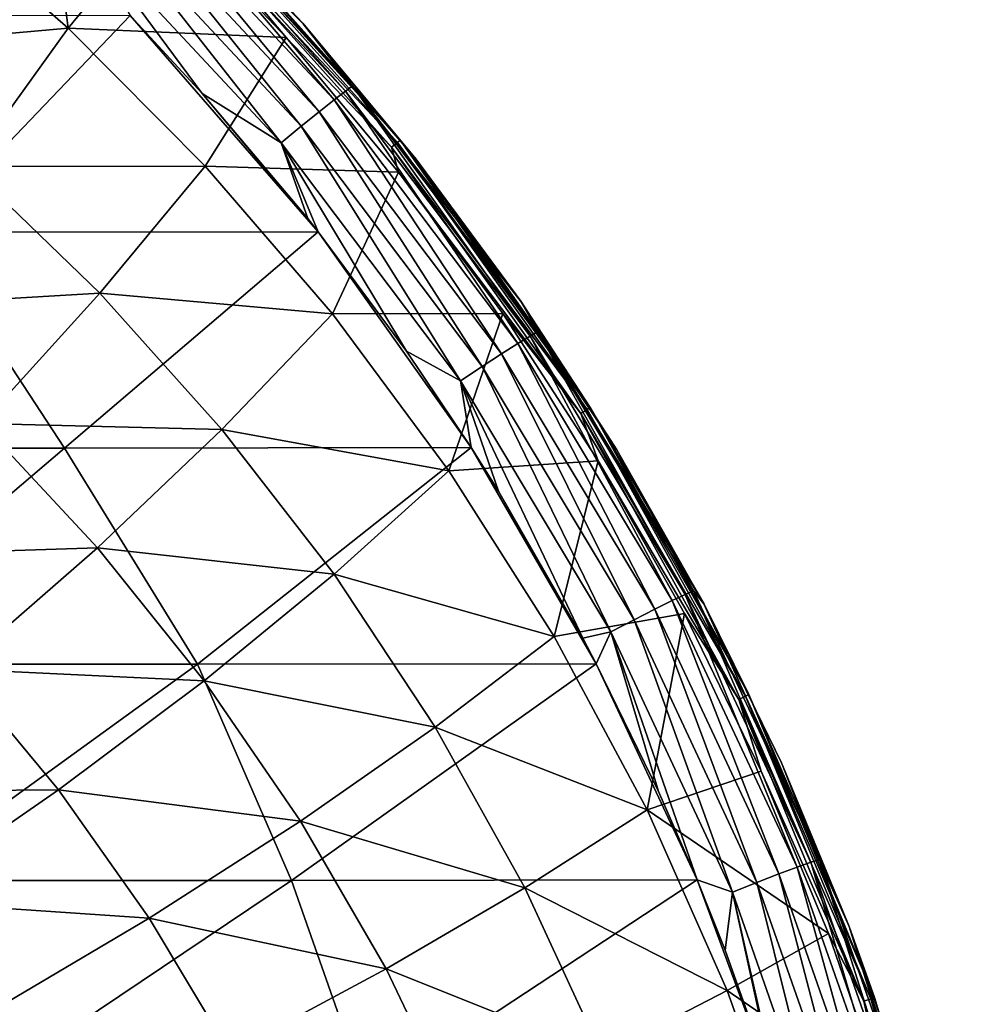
# Model space of a CAD drawing. Header units: metres. Extents: x -31 to 167, y -24 to 31.
# Tile 154 of 155: x 160 to 167, y 7 to 15. Entities that reach past the tile are written whole.
import ezdxf

# ---------------------------------------------------------------- set-up
doc = ezdxf.new("R2010")
doc.units = ezdxf.units.M
doc.layers.add('solid_12_381_042_XXX', color=7, linetype='CONTINUOUS')

msp = doc.modelspace()

# ---------------------------------------------------------------- linework, layer by layer
at = {"layer": 'solid_12_381_042_XXX'}
for points in [[(159.91922, 16.842064, 109.276062), (160.905655, 15.913775, 113.713287), (161.837189, 14.92472, 113.739105)], [(161.841965, 14.91933, 109.274284), (159.91922, 16.842064, 109.276062), (161.837189, 14.92472, 113.739105)], [(160.906494, 15.906092, 109.142044), (159.91922, 16.842064, 109.276062), (161.841965, 14.91933, 109.274284)], [(160.033752, 14.885509, 107.350487), (158.909775, 15.86717, 107.287941), (159.799118, 16.722485, 108.783058)], [(160.033752, 14.885509, 107.350487), (159.799118, 16.722485, 108.783058), (160.783508, 15.797283, 108.782837)], [(160.530945, 16.152874, 114.121155), (160.453003, 16.076521, 114.305725), (162.078934, 14.335068, 114.353142)], [(162.165558, 14.402318, 114.168266), (160.580734, 16.199493, 113.917633), (160.530945, 16.152874, 114.121155)], [(162.165558, 14.402318, 114.168266), (160.530945, 16.152874, 114.121155), (162.078934, 14.335068, 114.353142)], [(160.580734, 16.199493, 113.917633), (162.220932, 14.442825, 113.964302), (160.905655, 15.913775, 113.713287)], [(162.165558, 14.402318, 114.168266), (162.220932, 14.442825, 113.964302), (160.580734, 16.199493, 113.917633)], [(160.453003, 16.076521, 114.305725), (160.349747, 15.973162, 114.462166), (161.964249, 14.243473, 114.509682)], [(162.078934, 14.335068, 114.353142), (160.453003, 16.076521, 114.305725), (161.964249, 14.243473, 114.509682)], [(160.349747, 15.973162, 114.462166), (160.225723, 15.847322, 114.583611), (161.826538, 14.131565, 114.630981)], [(161.964249, 14.243473, 114.509682), (160.349747, 15.973162, 114.462166), (161.826538, 14.131565, 114.630981)], [(160.886215, 15.885788, 109.010948), (160.906494, 15.906092, 109.142044), (162.58728, 14.025191, 109.141296)], [(162.220932, 14.442825, 113.964302), (161.837189, 14.92472, 113.739105), (160.905655, 15.913775, 113.713287)], [(162.58728, 14.025191, 109.141296), (160.906494, 15.906092, 109.142044), (161.841965, 14.91933, 109.274284)], [(158.191559, 14.723125, 105.829079), (158.909775, 15.86717, 107.287941), (160.033752, 14.885509, 107.350487)], [(160.225723, 15.847322, 114.583611), (160.087128, 15.705347, 114.66552), (161.67276, 14.005023, 114.712494)], [(161.826538, 14.131565, 114.630981), (160.225723, 15.847322, 114.583611), (161.67276, 14.005023, 114.712494)], [(160.845169, 15.844709, 108.889999), (161.709915, 14.814322, 108.782623), (160.783508, 15.797283, 108.782837)], [(160.886215, 15.885788, 109.010948), (162.565048, 14.007392, 109.010712), (160.845169, 15.844709, 108.889999)], [(160.845169, 15.844709, 108.889999), (162.52002, 13.971397, 108.890167), (161.709915, 14.814322, 108.782623)], [(162.565048, 14.007392, 109.010712), (162.52002, 13.971397, 108.890167), (160.845169, 15.844709, 108.889999)], [(160.886215, 15.885788, 109.010948), (162.58728, 14.025191, 109.141296), (162.565048, 14.007392, 109.010712)], [(160.033752, 14.885509, 107.350487), (160.783508, 15.797283, 108.782837), (161.709915, 14.814322, 108.782623)], [(160.087128, 15.705347, 114.66552), (160.509827, 14.983919, 114.718246), (161.06543, 14.384324, 114.73481)], [(161.67276, 14.005023, 114.712494), (160.087128, 15.705347, 114.66552), (161.06543, 14.384324, 114.73481)], [(158.917542, 13.316502, 114.870102), (160.509827, 14.983919, 114.718246), (157.56395, 14.978, 114.818268)], [(158.917542, 13.316502, 114.870102), (161.956085, 13.319214, 114.7658), (160.509827, 14.983919, 114.718246)], [(160.509827, 14.983919, 114.718246), (161.956085, 13.319214, 114.7658), (161.06543, 14.384324, 114.73481)], [(161.841965, 14.91933, 109.274284), (161.837189, 14.92472, 113.739105), (162.708084, 13.88028, 113.768173)], [(162.220932, 14.442825, 113.964302), (162.708084, 13.88028, 113.768173), (161.837189, 14.92472, 113.739105)], [(159.267654, 13.821836, 105.931526), (158.191559, 14.723125, 105.829079), (160.033752, 14.885509, 107.350487)], [(159.267654, 13.821836, 105.931526), (160.033752, 14.885509, 107.350487), (161.087616, 13.824909, 107.413376)], [(161.087616, 13.824909, 107.413376), (160.033752, 14.885509, 107.350487), (161.709915, 14.814322, 108.782623)], [(161.841965, 14.91933, 109.274284), (162.708084, 13.88028, 113.768173), (163.514313, 12.785097, 113.799614)], [(163.517654, 12.780255, 109.273132), (161.841965, 14.91933, 109.274284), (163.514313, 12.785097, 113.799614)], [(162.58728, 14.025191, 109.141296), (161.841965, 14.91933, 109.274284), (163.517654, 12.780255, 109.273132)], [(161.087616, 13.824909, 107.413376), (161.709915, 14.814322, 108.782623), (162.574615, 13.777845, 108.782356)], [(162.52002, 13.971397, 108.890167), (162.574615, 13.777845, 108.782356), (161.709915, 14.814322, 108.782623)], [(162.165558, 14.402318, 114.168266), (162.078934, 14.335068, 114.353142), (163.490967, 12.460055, 114.409027)], [(163.585098, 12.517722, 114.223755), (162.220932, 14.442825, 113.964302), (162.165558, 14.402318, 114.168266)], [(163.585098, 12.517722, 114.223755), (162.165558, 14.402318, 114.168266), (163.490967, 12.460055, 114.409027)], [(162.220932, 14.442825, 113.964302), (163.645172, 12.551895, 114.019203), (162.708084, 13.88028, 113.768173)], [(163.585098, 12.517722, 114.223755), (163.645172, 12.551895, 114.019203), (162.220932, 14.442825, 113.964302)], [(161.06543, 14.384324, 114.73481), (161.956085, 13.319214, 114.7658), (161.875809, 13.421175, 114.762764)], [(161.67276, 14.005023, 114.712494), (161.06543, 14.384324, 114.73481), (161.875809, 13.421175, 114.762764)], [(162.078934, 14.335068, 114.353142), (161.964249, 14.243473, 114.509682), (163.366272, 12.38095, 114.565697)], [(163.490967, 12.460055, 114.409027), (162.078934, 14.335068, 114.353142), (163.366272, 12.38095, 114.565697)], [(161.964249, 14.243473, 114.509682), (161.826538, 14.131565, 114.630981), (163.216537, 12.283911, 114.686813)], [(163.366272, 12.38095, 114.565697), (161.964249, 14.243473, 114.509682), (163.216537, 12.283911, 114.686813)], [(161.826538, 14.131565, 114.630981), (161.67276, 14.005023, 114.712494), (163.049332, 12.173901, 114.767807)], [(163.216537, 12.283911, 114.686813), (161.826538, 14.131565, 114.630981), (163.049332, 12.173901, 114.767807)], [(162.565048, 14.007392, 109.010712), (162.58728, 14.025191, 109.141296), (164.047073, 11.967884, 109.140724)], [(164.047073, 11.967884, 109.140724), (162.58728, 14.025191, 109.141296), (163.517654, 12.780255, 109.273132)], [(161.67276, 14.005023, 114.712494), (161.956085, 13.319214, 114.7658), (162.635162, 12.401763, 114.793564)], [(163.049332, 12.173901, 114.767807), (161.67276, 14.005023, 114.712494), (162.635162, 12.401763, 114.793564)], [(161.67276, 14.005023, 114.712494), (161.875809, 13.421175, 114.762764), (161.956085, 13.319214, 114.7658)], [(162.565048, 14.007392, 109.010712), (164.023056, 11.952819, 109.01049), (162.52002, 13.971397, 108.890167)], [(162.52002, 13.971397, 108.890167), (163.974487, 11.922303, 108.890205), (162.574615, 13.777845, 108.782356)], [(164.023056, 11.952819, 109.01049), (163.974487, 11.922303, 108.890205), (162.52002, 13.971397, 108.890167)], [(162.565048, 14.007392, 109.010712), (164.047073, 11.967884, 109.140724), (164.023056, 11.952819, 109.01049)], [(163.645172, 12.551895, 114.019203), (163.514313, 12.785097, 113.799614), (162.708084, 13.88028, 113.768173)], [(158.407898, 12.737418, 104.585472), (159.267654, 13.821836, 105.931526), (160.278, 12.846559, 106.034538)], [(160.278, 12.846559, 106.034538), (159.267654, 13.821836, 105.931526), (161.087616, 13.824909, 107.413376)], [(160.278, 12.846559, 106.034538), (161.087616, 13.824909, 107.413376), (162.065506, 12.689071, 107.475601)], [(162.065506, 12.689071, 107.475601), (161.087616, 13.824909, 107.413376), (162.574615, 13.777845, 108.782356)], [(162.065506, 12.689071, 107.475601), (162.574615, 13.777845, 108.782356), (163.374954, 12.691329, 108.782143)], [(163.974487, 11.922303, 108.890205), (163.374954, 12.691329, 108.782143), (162.574615, 13.777845, 108.782356)], [(156.972519, 11.6551, 115.026146), (160.0065, 11.6551, 114.924232), (158.917542, 13.316502, 114.870102)], [(160.0065, 11.6551, 114.924232), (161.956085, 13.319214, 114.7658), (158.917542, 13.316502, 114.870102)], [(160.0065, 11.6551, 114.924232), (163.131577, 11.660808, 114.816277), (161.956085, 13.319214, 114.7658)], [(161.956085, 13.319214, 114.7658), (163.131577, 11.660808, 114.816277), (162.635162, 12.401763, 114.793564)], [(159.366928, 11.84564, 104.711433), (158.407898, 12.737418, 104.585472), (160.278, 12.846559, 106.034538)], [(159.366928, 11.84564, 104.711433), (160.278, 12.846559, 106.034538), (161.216797, 11.80041, 106.136459)], [(161.216797, 11.80041, 106.136459), (160.278, 12.846559, 106.034538), (162.065506, 12.689071, 107.475601)], [(163.517654, 12.780255, 109.273132), (163.514313, 12.785097, 113.799614), (164.252792, 11.643373, 113.83316)], [(163.645172, 12.551895, 114.019203), (164.252792, 11.643373, 113.83316), (163.514313, 12.785097, 113.799614)], [(163.517654, 12.780255, 109.273132), (164.252792, 11.643373, 113.83316), (164.921371, 10.458346, 113.867386)], [(164.923233, 10.454798, 109.271957), (163.517654, 12.780255, 109.273132), (164.921371, 10.458346, 113.867386)], [(164.047073, 11.967884, 109.140724), (163.517654, 12.780255, 109.273132), (164.923233, 10.454798, 109.271957)], [(161.216797, 11.80041, 106.136459), (162.065506, 12.689071, 107.475601), (162.961487, 11.481962, 107.53614)], [(162.961487, 11.481962, 107.53614), (162.065506, 12.689071, 107.475601), (163.374954, 12.691329, 108.782143)], [(162.961487, 11.481962, 107.53614), (163.374954, 12.691329, 108.782143), (164.10791, 11.558535, 108.781952)], [(163.974487, 11.922303, 108.890205), (164.10791, 11.558535, 108.781952), (163.374954, 12.691329, 108.782143)], [(163.585098, 12.517722, 114.223755), (163.490967, 12.460055, 114.409027), (164.677628, 10.48338, 114.469124)], [(164.778015, 10.531214, 114.283379), (163.645172, 12.551895, 114.019203), (163.585098, 12.517722, 114.223755)], [(164.778015, 10.531214, 114.283379), (163.585098, 12.517722, 114.223755), (164.677628, 10.48338, 114.469124)], [(163.645172, 12.551895, 114.019203), (164.841858, 10.559044, 114.07814), (164.252792, 11.643373, 113.83316)], [(164.778015, 10.531214, 114.283379), (164.841858, 10.559044, 114.07814), (163.645172, 12.551895, 114.019203)], [(163.490967, 12.460055, 114.409027), (163.366272, 12.38095, 114.565697), (164.544464, 10.417246, 114.625961)], [(164.677628, 10.48338, 114.469124), (163.490967, 12.460055, 114.409027), (164.544464, 10.417246, 114.625961)], [(163.049332, 12.173901, 114.767807), (162.635162, 12.401763, 114.793564), (163.131577, 11.660808, 114.816277)], [(163.366272, 12.38095, 114.565697), (163.216537, 12.283911, 114.686813), (164.38443, 10.335761, 114.746864)], [(164.544464, 10.417246, 114.625961), (163.366272, 12.38095, 114.565697), (164.38443, 10.335761, 114.746864)], [(163.216537, 12.283911, 114.686813), (163.049332, 12.173901, 114.767807), (164.205734, 10.243134, 114.827248)], [(164.38443, 10.335761, 114.746864), (163.216537, 12.283911, 114.686813), (164.205734, 10.243134, 114.827248)], [(163.049332, 12.173901, 114.767807), (163.342224, 11.324973, 114.826584), (163.989578, 10.194485, 114.861023)], [(164.205734, 10.243134, 114.827248), (163.049332, 12.173901, 114.767807), (163.989578, 10.194485, 114.861023)], [(163.049332, 12.173901, 114.767807), (163.131577, 11.660808, 114.816277), (163.342224, 11.324973, 114.826584)], [(164.023056, 11.952819, 109.01049), (164.047073, 11.967884, 109.140724), (165.267273, 9.759905, 109.140518)], [(165.267273, 9.759905, 109.140518), (164.047073, 11.967884, 109.140724), (164.923233, 10.454798, 109.271957)], [(164.023056, 11.952819, 109.01049), (165.241638, 9.74774, 109.010277), (163.974487, 11.922303, 108.890205)], [(163.974487, 11.922303, 108.890205), (165.189865, 9.722989, 108.889961), (164.10791, 11.558535, 108.781952)], [(165.241638, 9.74774, 109.010277), (165.189865, 9.722989, 108.889961), (163.974487, 11.922303, 108.890205)], [(164.023056, 11.952819, 109.01049), (165.267273, 9.759905, 109.140518), (165.241638, 9.74774, 109.010277)], [(158.35144, 10.828572, 103.450592), (159.366928, 11.84564, 104.711433), (160.259216, 10.887812, 104.836075)], [(160.259216, 10.887812, 104.836075), (159.366928, 11.84564, 104.711433), (161.216797, 11.80041, 106.136459)], [(160.259216, 10.887812, 104.836075), (161.216797, 11.80041, 106.136459), (162.07811, 10.686735, 106.235611)], [(162.07811, 10.686735, 106.235611), (161.216797, 11.80041, 106.136459), (162.961487, 11.481962, 107.53614)], [(158.056076, 9.99354, 115.073814), (160.0065, 11.6551, 114.924232), (156.972519, 11.6551, 115.026146)], [(158.056076, 9.99354, 115.073814), (161.028839, 9.99354, 114.972702), (160.0065, 11.6551, 114.924232)], [(161.028839, 9.99354, 114.972702), (163.131577, 11.660808, 114.816277), (160.0065, 11.6551, 114.924232)], [(161.028839, 9.99354, 114.972702), (164.093872, 9.996448, 114.866959), (163.131577, 11.660808, 114.816277)], [(163.131577, 11.660808, 114.816277), (164.093872, 9.996448, 114.866959), (163.342224, 11.324973, 114.826584)], [(164.841858, 10.559044, 114.07814), (164.921371, 10.458346, 113.867386), (164.252792, 11.643373, 113.83316)], [(163.769653, 10.208079, 107.593933), (162.961487, 11.481962, 107.53614), (164.10791, 11.558535, 108.781952)], [(163.769653, 10.208079, 107.593933), (164.10791, 11.558535, 108.781952), (164.771133, 10.383268, 108.781807)], [(165.189865, 9.722989, 108.889961), (164.771133, 10.383268, 108.781807), (164.10791, 11.558535, 108.781952)], [(162.07811, 10.686735, 106.235611), (162.961487, 11.481962, 107.53614), (163.769653, 10.208079, 107.593933)], [(163.342224, 11.324973, 114.826584), (164.093872, 9.996448, 114.866959), (163.989578, 10.194485, 114.861023)], [(159.189255, 9.956902, 103.581413), (158.35144, 10.828572, 103.450592), (160.259216, 10.887812, 104.836075)], [(159.189255, 9.956902, 103.581413), (160.259216, 10.887812, 104.836075), (161.078949, 9.866768, 104.957321)], [(161.078949, 9.866768, 104.957321), (160.259216, 10.887812, 104.836075), (162.07811, 10.686735, 106.235611)], [(161.078949, 9.866768, 104.957321), (162.07811, 10.686735, 106.235611), (162.856064, 9.509415, 106.330269)], [(162.856064, 9.509415, 106.330269), (162.07811, 10.686735, 106.235611), (163.769653, 10.208079, 107.593933)], [(164.778015, 10.531214, 114.283379), (164.677628, 10.48338, 114.469124), (165.637772, 8.433022, 114.527985)], [(165.743149, 8.47095, 114.341743), (164.841858, 10.559044, 114.07814), (164.778015, 10.531214, 114.283379)], [(165.743149, 8.47095, 114.341743), (164.778015, 10.531214, 114.283379), (165.637772, 8.433022, 114.527985)], [(164.841858, 10.559044, 114.07814), (165.809906, 8.492588, 114.13578), (164.921371, 10.458346, 113.867386)], [(165.743149, 8.47095, 114.341743), (165.809906, 8.492588, 114.13578), (164.841858, 10.559044, 114.07814)], [(164.677628, 10.48338, 114.469124), (164.544464, 10.417246, 114.625961), (165.497681, 8.380151, 114.684982)], [(165.637772, 8.433022, 114.527985), (164.677628, 10.48338, 114.469124), (165.497681, 8.380151, 114.684982)], [(164.923233, 10.454798, 109.271957), (164.921371, 10.458346, 113.867386), (165.517395, 9.23445, 113.901657)], [(165.809906, 8.492588, 114.13578), (165.517395, 9.23445, 113.901657), (164.921371, 10.458346, 113.867386)], [(164.923233, 10.454798, 109.271957), (165.517395, 9.23445, 113.901657), (166.038422, 7.976405, 113.934387)], [(166.038483, 7.976247, 109.273239), (164.923233, 10.454798, 109.271957), (166.038422, 7.976405, 113.934387)], [(165.267273, 9.759905, 109.140518), (164.923233, 10.454798, 109.271957), (166.038483, 7.976247, 109.273239)], [(164.484253, 8.873363, 107.647835), (163.769653, 10.208079, 107.593933), (164.771133, 10.383268, 108.781807)], [(164.544464, 10.417246, 114.625961), (164.38443, 10.335761, 114.746864), (165.329208, 8.314715, 114.805664)], [(164.484253, 8.873363, 107.647835), (164.771133, 10.383268, 108.781807), (165.362152, 9.170022, 108.781715)], [(165.497681, 8.380151, 114.684982), (164.544464, 10.417246, 114.625961), (165.329208, 8.314715, 114.805664)], [(165.189865, 9.722989, 108.889961), (165.362152, 9.170022, 108.781715), (164.771133, 10.383268, 108.781807)], [(164.38443, 10.335761, 114.746864), (164.205734, 10.243134, 114.827248), (165.141006, 8.240127, 114.885429)], [(165.329208, 8.314715, 114.805664), (164.38443, 10.335761, 114.746864), (165.141006, 8.240127, 114.885429)], [(164.205734, 10.243134, 114.827248), (163.989578, 10.194485, 114.861023), (164.093872, 9.996448, 114.866959)], [(164.205734, 10.243134, 114.827248), (164.093872, 9.996448, 114.866959), (164.573456, 9.014491, 114.89576)], [(164.205734, 10.243134, 114.827248), (164.573456, 9.014491, 114.89576), (164.869476, 8.336164, 114.914841)], [(165.141006, 8.240127, 114.885429), (164.205734, 10.243134, 114.827248), (164.869476, 8.336164, 114.914841)], [(162.856064, 9.509415, 106.330269), (163.769653, 10.208079, 107.593933), (164.484253, 8.873363, 107.647835)], [(159.959915, 9.0269, 103.708679), (158.011368, 9.013285, 102.379761), (159.189255, 9.956902, 103.581413)], [(158.729996, 8.331073, 115.125565), (161.028839, 9.99354, 114.972702), (158.056076, 9.99354, 115.073814)], [(158.729996, 8.331073, 115.125565), (161.751495, 8.331073, 115.022156), (161.028839, 9.99354, 114.972702)], [(159.959915, 9.0269, 103.708679), (159.189255, 9.956902, 103.581413), (161.078949, 9.866768, 104.957321)], [(161.751495, 8.331073, 115.022156), (164.093872, 9.996448, 114.866959), (161.028839, 9.99354, 114.972702)], [(161.751495, 8.331073, 115.022156), (164.869476, 8.336164, 114.914841), (164.093872, 9.996448, 114.866959)], [(164.093872, 9.996448, 114.866959), (164.869476, 8.336164, 114.914841), (164.573456, 9.014491, 114.89576)], [(159.959915, 9.0269, 103.708679), (161.078949, 9.866768, 104.957321), (161.820328, 8.785873, 105.073074)], [(161.820328, 8.785873, 105.073074), (161.078949, 9.866768, 104.957321), (162.856064, 9.509415, 106.330269)], [(165.241638, 9.74774, 109.010277), (166.20549, 7.420387, 109.010193), (165.189865, 9.722989, 108.889961)], [(165.189865, 9.722989, 108.889961), (166.150879, 7.401533, 108.889534), (165.362152, 9.170022, 108.781715)], [(166.20549, 7.420387, 109.010193), (166.150879, 7.401533, 108.889534), (165.189865, 9.722989, 108.889961)], [(165.241638, 9.74774, 109.010277), (165.267273, 9.759905, 109.140518), (166.232559, 7.429608, 109.140854)], [(165.241638, 9.74774, 109.010277), (166.232559, 7.429608, 109.140854), (166.20549, 7.420387, 109.010193)], [(166.232559, 7.429608, 109.140854), (165.267273, 9.759905, 109.140518), (166.038483, 7.976247, 109.273239)], [(161.820328, 8.785873, 105.073074), (162.856064, 9.509415, 106.330269), (163.544891, 8.273809, 106.418564)], [(163.544891, 8.273809, 106.418564), (162.856064, 9.509415, 106.330269), (164.484253, 8.873363, 107.647835)], [(164.484253, 8.873363, 107.647835), (165.362152, 9.170022, 108.781715), (165.878433, 7.923628, 108.78167)], [(166.150879, 7.401533, 108.889534), (165.878433, 7.923628, 108.78167), (165.362152, 9.170022, 108.781715)], [(165.809906, 8.492588, 114.13578), (166.038422, 7.976405, 113.934387), (165.517395, 9.23445, 113.901657)], [(159.959915, 9.0269, 103.708679), (158.725342, 8.172396, 102.499603), (158.011368, 9.013285, 102.379761)], [(160.657791, 8.041519, 103.830177), (158.725342, 8.172396, 102.499603), (159.959915, 9.0269, 103.708679)], [(160.657791, 8.041519, 103.830177), (159.959915, 9.0269, 103.708679), (161.820328, 8.785873, 105.073074)], [(163.544891, 8.273809, 106.418564), (164.484253, 8.873363, 107.647835), (165.099609, 7.48402, 107.696709)], [(165.099609, 7.48402, 107.696709), (164.484253, 8.873363, 107.647835), (165.878433, 7.923628, 108.78167)], [(160.657791, 8.041519, 103.830177), (161.820328, 8.785873, 105.073074), (162.477631, 7.649944, 105.181046)], [(162.477631, 7.649944, 105.181046), (161.820328, 8.785873, 105.073074), (163.544891, 8.273809, 106.418564)], [(166.482254, 6.363952, 114.393173), (165.809906, 8.492588, 114.13578), (165.743149, 8.47095, 114.341743)], [(165.809906, 8.492588, 114.13578), (166.551102, 6.379689, 114.186546), (166.038422, 7.976405, 113.934387)], [(166.482254, 6.363952, 114.393173), (166.551102, 6.379689, 114.186546), (165.809906, 8.492588, 114.13578)], [(165.637772, 8.433022, 114.527985), (165.497681, 8.380151, 114.684982), (166.227661, 6.296357, 114.73703)], [(165.743149, 8.47095, 114.341743), (165.637772, 8.433022, 114.527985), (166.373062, 6.335842, 114.579872)], [(166.373062, 6.335842, 114.579872), (165.637772, 8.433022, 114.527985), (166.227661, 6.296357, 114.73703)], [(166.482254, 6.363952, 114.393173), (165.743149, 8.47095, 114.341743), (166.373062, 6.335842, 114.579872)], [(159.272095, 6.666947, 115.170837), (161.751495, 8.331073, 115.022156), (158.729996, 8.331073, 115.125565)], [(159.272095, 6.666947, 115.170837), (162.334183, 6.666947, 115.065659), (161.751495, 8.331073, 115.022156)], [(162.334183, 6.666947, 115.065659), (164.869476, 8.336164, 114.914841), (161.751495, 8.331073, 115.022156)], [(162.334183, 6.666947, 115.065659), (165.48468, 6.668014, 114.95787), (164.869476, 8.336164, 114.914841)], [(164.869476, 8.336164, 114.914841), (165.48468, 6.668014, 114.95787), (165.086075, 7.795305, 114.929466)], [(165.141006, 8.240127, 114.885429), (164.869476, 8.336164, 114.914841), (165.086075, 7.795305, 114.929466)], [(165.497681, 8.380151, 114.684982), (165.329208, 8.314715, 114.805664), (166.052612, 6.247283, 114.857513)], [(166.227661, 6.296357, 114.73703), (165.497681, 8.380151, 114.684982), (166.052612, 6.247283, 114.857513)], [(162.477631, 7.649944, 105.181046), (163.544891, 8.273809, 106.418564), (164.13887, 6.985539, 106.498611)], [(164.13887, 6.985539, 106.498611), (163.544891, 8.273809, 106.418564), (165.099609, 7.48402, 107.696709)], [(165.329208, 8.314715, 114.805664), (165.141006, 8.240127, 114.885429), (165.85701, 6.191204, 114.936699)], [(166.052612, 6.247283, 114.857513), (165.329208, 8.314715, 114.805664), (165.85701, 6.191204, 114.936699)], [(165.141006, 8.240127, 114.885429), (165.086075, 7.795305, 114.929466), (165.48468, 6.668014, 114.95787)], [(165.141006, 8.240127, 114.885429), (165.48468, 6.668014, 114.95787), (165.52446, 6.543379, 114.960823)], [(165.85701, 6.191204, 114.936699), (165.141006, 8.240127, 114.885429), (165.52446, 6.543379, 114.960823)], [(160.657791, 8.041519, 103.830177), (159.372665, 7.281212, 102.614014), (158.725342, 8.172396, 102.499603)], [(161.277313, 7.005083, 103.943504), (159.372665, 7.281212, 102.614014), (160.657791, 8.041519, 103.830177)], [(161.277313, 7.005083, 103.943504), (160.657791, 8.041519, 103.830177), (162.477631, 7.649944, 105.181046)], [(166.038483, 7.976247, 109.273239), (166.038422, 7.976405, 113.934387), (166.482407, 6.689118, 113.96447)], [(166.551102, 6.379689, 114.186546), (166.482407, 6.689118, 113.96447), (166.038422, 7.976405, 113.934387)], [(166.84668, 5.381504, 109.274727), (166.038483, 7.976247, 109.273239), (166.482407, 6.689118, 113.96447)], [(166.232559, 7.429608, 109.140854), (166.038483, 7.976247, 109.273239), (166.84668, 5.381504, 109.274727)], [(165.099609, 7.48402, 107.696709), (165.878433, 7.923628, 108.78167), (166.318359, 6.648093, 108.781693)], [(166.150879, 7.401533, 108.889534), (166.318359, 6.648093, 108.781693), (165.878433, 7.923628, 108.78167)], [(161.277313, 7.005083, 103.943504), (162.477631, 7.649944, 105.181046), (163.045181, 6.464051, 105.278931)], [(163.045181, 6.464051, 105.278931), (162.477631, 7.649944, 105.181046), (164.13887, 6.985539, 106.498611)], [(164.13887, 6.985539, 106.498611), (165.099609, 7.48402, 107.696709), (165.610611, 6.047059, 107.739357)], [(165.610611, 6.047059, 107.739357), (165.099609, 7.48402, 107.696709), (166.318359, 6.648093, 108.781693)], [(166.20549, 7.420387, 109.010193), (166.232559, 7.429608, 109.140854), (166.930847, 5.005707, 109.141594)], [(166.930847, 5.005707, 109.141594), (166.232559, 7.429608, 109.140854), (166.84668, 5.381504, 109.274727)], [(166.20549, 7.420387, 109.010193), (166.902618, 4.999457, 109.010269), (166.150879, 7.401533, 108.889534)], [(166.150879, 7.401533, 108.889534), (166.845688, 4.986639, 108.889091), (166.318359, 6.648093, 108.781693)], [(166.902618, 4.999457, 109.010269), (166.845688, 4.986639, 108.889091), (166.150879, 7.401533, 108.889534)], [(166.20549, 7.420387, 109.010193), (166.930847, 5.005707, 109.141594), (166.902618, 4.999457, 109.010269)]]:
    msp.add_3dface(points, dxfattribs=at)

doc.saveas('drawing.dxf')
